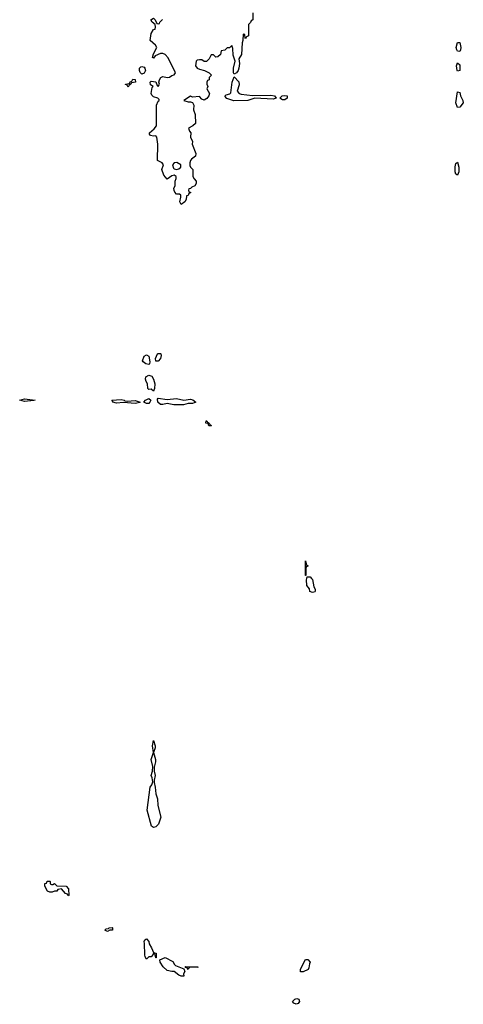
# Model space of a CAD drawing. Header units: inches. Extents: x 1980008 to 2252673, y 74414 to 260562.
# Tile 169 of 228: x 2191068 to 2194921, y 176305 to 184851. Entities that reach past the tile are written whole.
import ezdxf

# ---------------------------------------------------------------- set-up
doc = ezdxf.new("R2010")
doc.units = ezdxf.units.IN
doc.header["$MEASUREMENT"] = 0
doc.layers.add('C1197', color=7, linetype='Continuous')
doc.layers.add('C1198', color=7, linetype='Continuous')

msp = doc.modelspace()

# ---------------------------------------------------------------- linework, layer by layer
at = {"layer": 'C1197', "color": 5, "elevation": 60}
msp.add_lwpolyline([(2193603.5, 180000), (2193611.6, 179991.6), (2193622, 179930), (2193632.7, 179907.3), (2193634, 179890), (2193630, 179886), (2193610, 179878), (2193588.7, 179888.7), (2193586, 179910), (2193560.4, 179940.4), (2193558, 179990), (2193561.3, 180000)], dxfattribs=at)
for points in [[(2192230, 177839.3), (2192212.5, 177852.5), (2192174.5, 177990), (2192202, 178190), (2192215.3, 178210), (2192223.1, 178236.9), (2192219, 178270), (2192209.2, 178290), (2192222, 178330), (2192224, 178370), (2192208.7, 178430), (2192229, 178490), (2192221.2, 178550), (2192230, 178594), (2192244.7, 178550), (2192244.7, 178530), (2192231, 178490), (2192246.8, 178430), (2192246.8, 178410), (2192235.3, 178364.7), (2192236, 178330), (2192246, 178290), (2192236, 178250), (2192236, 178230), (2192246, 178190), (2192250.7, 178130.7), (2192264, 178090), (2192266.8, 178030), (2192293.4, 177930), (2192274.9, 177870), (2192250, 177844.5)], [(2191343.6, 177343.6), (2191356.4, 177343.6), (2191370, 177354), (2191390, 177334), (2191471.6, 177331.6), (2191492.7, 177307.3), (2191494, 177250), (2191490, 177246), (2191482, 177262), (2191467.3, 177267.3), (2191430, 177306), (2191398, 177302), (2191391.6, 177288.4), (2191370, 177288), (2191350, 177278), (2191330, 177278), (2191310, 177288), (2191286, 177330), (2191287.3, 177352.7), (2191302, 177358), (2191307.3, 177372.7), (2191330, 177374), (2191334, 177370), (2191334, 177350)], [(2191830, 176938), (2191808, 176950), (2191820.4, 176959.6), (2191838, 176962), (2191846, 176970), (2191870, 176971.3), (2191874, 176970), (2191874, 176950), (2191870, 176948), (2191850, 176948)], [(2192250, 176708), (2192242, 176742), (2192230, 176746), (2192216.9, 176723.1), (2192210, 176718), (2192190, 176718), (2192170, 176698), (2192158, 176718), (2192153.6, 176733.6), (2192153.2, 176833.2), (2192148.7, 176851.3), (2192155.3, 176864.7), (2192170, 176874), (2192190.9, 176850.9), (2192192, 176830), (2192214, 176794), (2192230, 176754), (2192252, 176750), (2192254, 176710)], [(2192470, 176548), (2192450, 176558), (2192410, 176588.7), (2192390, 176588.7), (2192350, 176598), (2192315.3, 176630), (2192288, 176670), (2192286, 176690), (2192331.6, 176711.6), (2192396.9, 176676.9), (2192412, 176650), (2192422, 176642), (2192494, 176614), (2192502, 176590), (2192492, 176570), (2192494, 176550), (2192490, 176548)], [(2193507.3, 176587.3), (2193508, 176610), (2193550, 176694), (2193570, 176694), (2193592, 176670), (2193584.7, 176655.3), (2193579.6, 176620.4), (2193572.7, 176607.3), (2193530, 176588)], [(2192614, 176626), (2192552.7, 176627.3), (2192538, 176622), (2192530, 176608), (2192522, 176622), (2192506, 176626), (2192510, 176634), (2192614, 176630)], [(2193470, 176305.2), (2193450, 176314), (2193437.2, 176330), (2193458, 176350), (2193474.4, 176354.4), (2193491.2, 176351.1), (2193498, 176330), (2193486.4, 176313.6)]]:
    msp.add_lwpolyline(points, close=True, dxfattribs=at)
at = {"layer": 'C1198', "color": 5, "elevation": 60}
for points in [[(2193094, 184910), (2193094, 184850), (2193078, 184842), (2193072.7, 184827.3), (2193054, 184810), (2193054, 184710), (2193038, 184702), (2193030, 184686), (2193026, 184690), (2193022, 184722), (2193010, 184726), (2193006, 184670), (2192998.8, 184650), (2192995.5, 184550), (2192971.3, 184510), (2192976, 184470), (2192970.8, 184430), (2192964.7, 184410), (2192950, 184388.7), (2192930, 184378), (2192924, 184390), (2192925.2, 184430), (2192939, 184490), (2192923.1, 184543.1), (2192920.4, 184600.4), (2192910, 184626), (2192890, 184606), (2192870, 184606), (2192850, 184586), (2192818, 184582), (2192811.6, 184548.4), (2192790, 184528), (2192770, 184526), (2192750, 184546), (2192730, 184546), (2192714, 184510), (2192690, 184488.7), (2192670, 184488), (2192650, 184502), (2192630, 184504), (2192610, 184499), (2192601, 184490), (2192596, 184450), (2192610, 184431.3), (2192630, 184421), (2192674, 184410), (2192714, 184390), (2192734, 184370), (2192714, 184350), (2192714, 184330), (2192698, 184322), (2192694, 184310), (2192694, 184290), (2192702, 184270), (2192694, 184250), (2192716, 184210), (2192710.7, 184190), (2192694, 184166), (2192670, 184153.2), (2192650, 184162), (2192630, 184184), (2192570, 184179), (2192550, 184188.7), (2192494, 184150), (2192530, 184138), (2192550, 184138), (2192570, 184131.3), (2192581, 184110), (2192578, 184070), (2192592.7, 184027.3), (2192594, 183950), (2192571.6, 183928.4), (2192534, 183910), (2192543.6, 183883.6), (2192554, 183870), (2192552, 183830), (2192570, 183794), (2192566.8, 183770), (2192598.8, 183690), (2192594, 183666), (2192558.8, 183641.2), (2192551, 183630), (2192544.7, 183610), (2192544.7, 183584.7), (2192552, 183570), (2192572, 183550), (2192572, 183490), (2192582, 183470), (2192602, 183450), (2192602, 183430), (2192590, 183408), (2192562, 183398), (2192550, 183386), (2192538, 183382), (2192534, 183370), (2192538, 183358), (2192550, 183354), (2192552.7, 183347.3), (2192538, 183342), (2192530, 183326), (2192518, 183322), (2192514, 183290), (2192502, 183270), (2192470, 183246), (2192458, 183270), (2192468, 183310), (2192467.3, 183327.3), (2192456.4, 183336.4), (2192430, 183338), (2192414.6, 183354.6), (2192408.8, 183368.9), (2192408, 183390), (2192418, 183410), (2192418, 183450), (2192427.3, 183472.7), (2192428, 183490), (2192410, 183502), (2192390, 183495.3), (2192350, 183466), (2192320.2, 183500.2), (2192302, 183550), (2192318, 183590), (2192306, 183610), (2192266, 183630), (2192268.7, 183770), (2192259, 183830), (2192250, 183842), (2192230, 183839), (2192205.2, 183845.2), (2192196.4, 183856.4), (2192195.3, 183870), (2192236, 183904), (2192255.3, 183930), (2192256, 184110), (2192270, 184144.7), (2192278, 184150), (2192278, 184158), (2192268, 184170), (2192230, 184182.7), (2192214.5, 184194.5), (2192209, 184210), (2192218, 184262), (2192226, 184270), (2192204.7, 184284.7), (2192202, 184310), (2192210, 184318), (2192250.9, 184310.9), (2192261, 184281), (2192270, 184272), (2192282, 184290), (2192277.2, 184310), (2192280.9, 184330), (2192293.2, 184350), (2192310, 184358.4), (2192350, 184350.4), (2192370, 184353.4), (2192390, 184366.8), (2192408.8, 184371.1), (2192422, 184390), (2192358.9, 184518.9), (2192330, 184549), (2192310, 184558), (2192290, 184558), (2192243.6, 184536.4), (2192230, 184518), (2192222, 184522), (2192230, 184554), (2192258, 184610), (2192248, 184630), (2192202, 184670), (2192209.2, 184730.8), (2192230, 184764.7), (2192246, 184770), (2192248, 184790), (2192246, 184810), (2192218, 184830), (2192208, 184850), (2192230, 184864.7), (2192244.7, 184850), (2192258, 184818), (2192270, 184814), (2192282, 184818), (2192286, 184830), (2192307.3, 184852.7)], [(2193561.3, 180000), (2193566, 180014), (2193590, 180014), (2193603.5, 180000)]]:
    msp.add_lwpolyline(points, dxfattribs=at)
for points in [[(2194890, 184575.1), (2194870, 184578), (2194863, 184590), (2194859.7, 184610), (2194870, 184654), (2194890, 184652), (2194899.6, 184610), (2194897.4, 184590)], [(2192130, 184378), (2192114, 184394), (2192108, 184410), (2192108, 184430), (2192119, 184441), (2192130, 184446), (2192150, 184438), (2192156, 184430), (2192161, 184410), (2192150, 184388)], [(2194870, 184405.2), (2194867.8, 184410), (2194862.4, 184450), (2194870, 184476), (2194890, 184458), (2194890, 184409.2)], [(2192010, 184266), (2192002, 184282), (2191987.3, 184287.3), (2191987.3, 184292.7), (2192022, 184298), (2192027.3, 184312.7), (2192042, 184318), (2192050, 184334), (2192071.2, 184331.1), (2192074, 184310), (2192038, 184302), (2192034, 184290), (2192018, 184282)], [(2193090, 184193.4), (2193250, 184197.3), (2193282, 184190), (2193294, 184170), (2193270, 184162), (2193110, 184168.7), (2193050, 184149.6), (2192927.6, 184147.6), (2192866, 184166), (2192850, 184188), (2192862, 184198), (2192893.4, 184206.6), (2192902.7, 184217.3), (2192911.9, 184308.1), (2192930, 184354), (2192970.4, 184310.4), (2192974.2, 184285.8), (2192955.5, 184230), (2192974.8, 184210), (2192990, 184204.2)], [(2193350, 184155.3), (2193326, 184170), (2193348, 184190), (2193370, 184194), (2193392, 184190), (2193390, 184168.7), (2193370, 184155.3)], [(2194870, 184089), (2194855.1, 184130), (2194870, 184224.7), (2194890, 184218), (2194895.3, 184190), (2194917.3, 184150), (2194920.7, 184130), (2194890, 184091.8)], [(2192432.7, 183612.7), (2192410, 183608.7), (2192396, 183590), (2192403, 183563), (2192410, 183556), (2192430, 183551), (2192450, 183558), (2192468, 183570), (2192468, 183590)], [(2194870, 183501.2), (2194855.3, 183510), (2194848.5, 183530), (2194850, 183574), (2194856.4, 183603.6), (2194870, 183614), (2194883, 183570), (2194880.5, 183530)], [(2192190, 181858), (2192163.2, 181863.2), (2192140.1, 181880.1), (2192136, 181890), (2192149.3, 181930), (2192170, 181942), (2192190.5, 181930), (2192199.1, 181880.9), (2192196, 181864)], [(2192250, 181888), (2192247, 181910), (2192265.2, 181950), (2192270, 181954), (2192290, 181954), (2192294.8, 181950), (2192296.3, 181936.3), (2192290.6, 181910), (2192270, 181888)], [(2192230, 181626), (2192210, 181644), (2192190, 181642), (2192182, 181650), (2192178, 181690), (2192165.2, 181710), (2192161.2, 181730), (2192164, 181750), (2192190, 181765.5), (2192215.9, 181755.9), (2192230.4, 181730.4), (2192242, 181690), (2192238.8, 181650)], [(2191110, 181536), (2191068, 181550), (2191110, 181560.5), (2191202, 181550), (2191190, 181546)], [(2192001, 181541), (2192070, 181546.8), (2192114, 181530), (2192110, 181529.3), (2192070, 181519.5), (2191970, 181529.6), (2191910, 181523.6), (2191878, 181530), (2191878, 181538), (2191868, 181550), (2191950, 181553.4), (2191974, 181550), (2191982, 181542)], [(2192170, 181519.3), (2192146, 181530), (2192162, 181550), (2192190, 181564), (2192206.8, 181550), (2192199.1, 181530), (2192190, 181520.9)], [(2192350, 181554), (2192430, 181562), (2192492.7, 181547.3), (2192550, 181558), (2192570.9, 181550.9), (2192598, 181530), (2192570, 181521.2), (2192530, 181519.3), (2192490, 181507.3), (2192407.9, 181507.9), (2192350, 181519.3), (2192310.3, 181509.7), (2192290, 181511.8), (2192267.3, 181530), (2192263.7, 181556.3), (2192270, 181564.7)], [(2192710, 181326), (2192706, 181346), (2192686, 181350), (2192688, 181370), (2192694, 181370), (2192698, 181358), (2192714, 181350), (2192718, 181338), (2192734, 181330), (2192730, 181326)], [(2193550, 180026), (2193550, 180154), (2193558, 180118), (2193572, 180110), (2193558, 180102), (2193554, 180090), (2193554, 180026)]]:
    msp.add_lwpolyline(points, close=True, dxfattribs=at)

doc.saveas('drawing.dxf')
